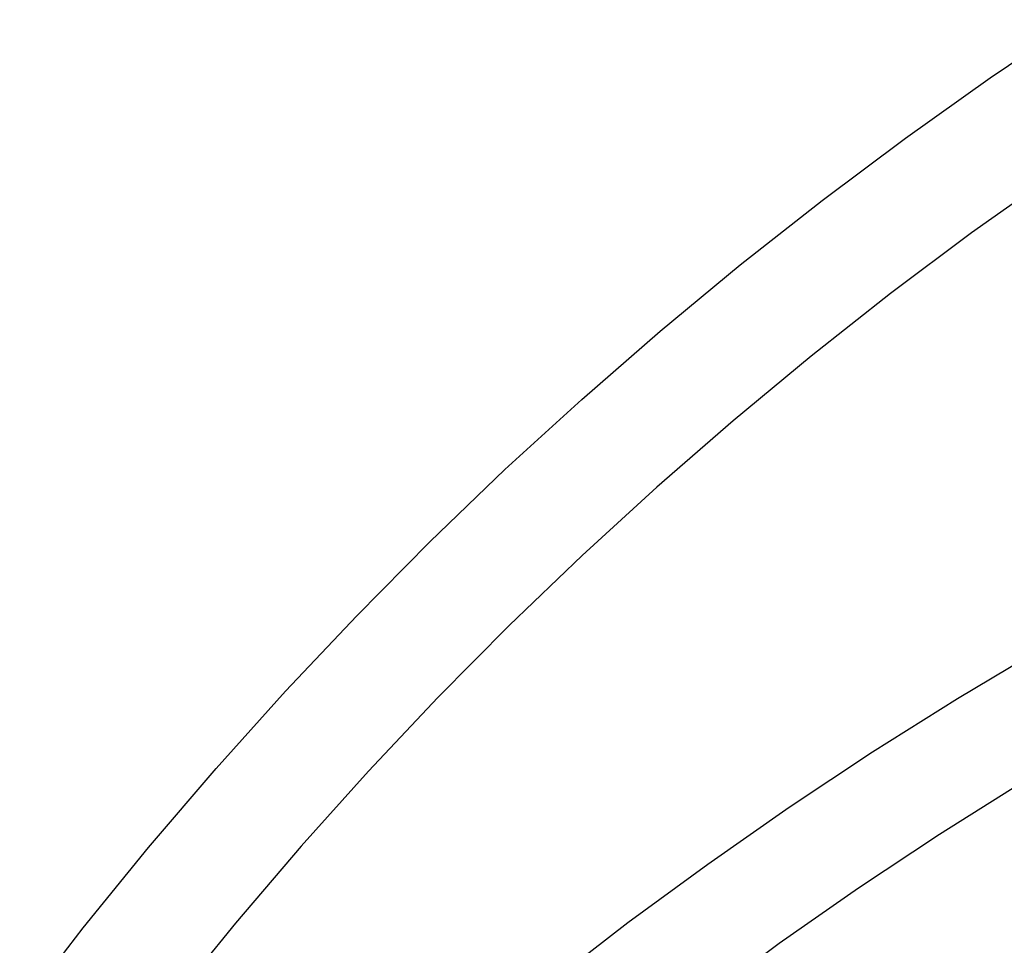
# Model space of a CAD drawing. Header units: millimetres. Extents: x -505 to -17, y -1389 to -929.
# Tile 12 of 41: x -464 to -404, y -1027 to -970. Entities that reach past the tile are written whole.
import ezdxf

# ---------------------------------------------------------------- set-up
doc = ezdxf.new("R2010")
doc.units = ezdxf.units.MM
doc.layers.add('Herman dining chair wood', color=7, linetype='Continuous', true_color=0x000000)

msp = doc.modelspace()

# ---------------------------------------------------------------- linework, layer by layer
at = {"layer": 'Herman dining chair wood'}
for p, q in [((-404.786, -973.97, 961.352), (-399.489, -970.405, 961.237)), ((-409.992, -977.666, 961.471), (-404.786, -973.97, 961.352)), ((-415.103, -981.49, 961.594), (-409.992, -977.666, 961.471)), ((-400.863, -979.894, 961.542), (-405.927, -983.489, 961.658)), ((-420.118, -985.439, 961.721), (-415.103, -981.49, 961.594)), ((-405.927, -983.489, 961.658), (-410.899, -987.209, 961.778)), ((-425.035, -989.511, 961.852), (-420.118, -985.439, 961.721)), ((-410.899, -987.209, 961.778), (-415.777, -991.05, 961.901)), ((-429.849, -993.704, 961.987), (-425.035, -989.511, 961.852)), ((-415.777, -991.05, 961.901), (-420.56, -995.012, 962.029)), ((-434.558, -998.013, 962.125), (-429.849, -993.704, 961.987)), ((-420.56, -995.012, 962.029), (-425.243, -999.09, 962.16)), ((-439.159, -1002.437, 962.267), (-434.558, -998.013, 962.125)), ((-425.243, -999.09, 962.16), (-429.824, -1003.282, 962.295)), ((-443.65, -1006.973, 962.413), (-439.159, -1002.437, 962.267)), ((-429.824, -1003.282, 962.295), (-434.3, -1007.585, 962.433)), ((-448.022, -1011.611, 962.562), (-443.65, -1006.973, 962.413)), ((-434.3, -1007.585, 962.433), (-438.669, -1011.998, 962.575)), ((-401.489, -1008.906, 810.383), (-406.798, -1012.074, 812.445)), ((-452.277, -1016.351, 962.715), (-448.022, -1011.611, 962.562)), ((-438.669, -1011.998, 962.575), (-442.921, -1016.509, 962.72)), ((-406.798, -1012.074, 812.445), (-412.008, -1015.354, 814.58)), ((-412.008, -1015.354, 814.58), (-417.116, -1018.741, 816.784)), ((-456.413, -1021.193, 962.871), (-452.277, -1016.351, 962.715)), ((-442.921, -1016.509, 962.72), (-447.06, -1021.121, 962.868)), ((-407.888, -1020.377, 817.849), (-402.82, -1017.186, 815.773)), ((-417.116, -1018.741, 816.784), (-422.119, -1022.233, 819.057)), ((-412.857, -1023.672, 819.993), (-407.888, -1020.377, 817.849)), ((-460.43, -1026.133, 963.029), (-456.413, -1021.193, 962.871)), ((-447.06, -1021.121, 962.868), (-451.084, -1025.83, 963.02)), ((-422.119, -1022.233, 819.057), (-427.015, -1025.829, 821.397)), ((-417.724, -1027.069, 822.205), (-412.857, -1023.672, 819.993)), ((-464.325, -1031.17, 963.191), (-460.43, -1026.133, 963.029)), ((-451.084, -1025.83, 963.02), (-454.991, -1030.636, 963.174)), ((-427.015, -1025.829, 821.397), (-431.804, -1029.526, 823.804)), ((-422.487, -1030.567, 824.481), (-417.724, -1027.069, 822.205))]:
    msp.add_line(p, q, dxfattribs=at)

doc.saveas('drawing.dxf')
